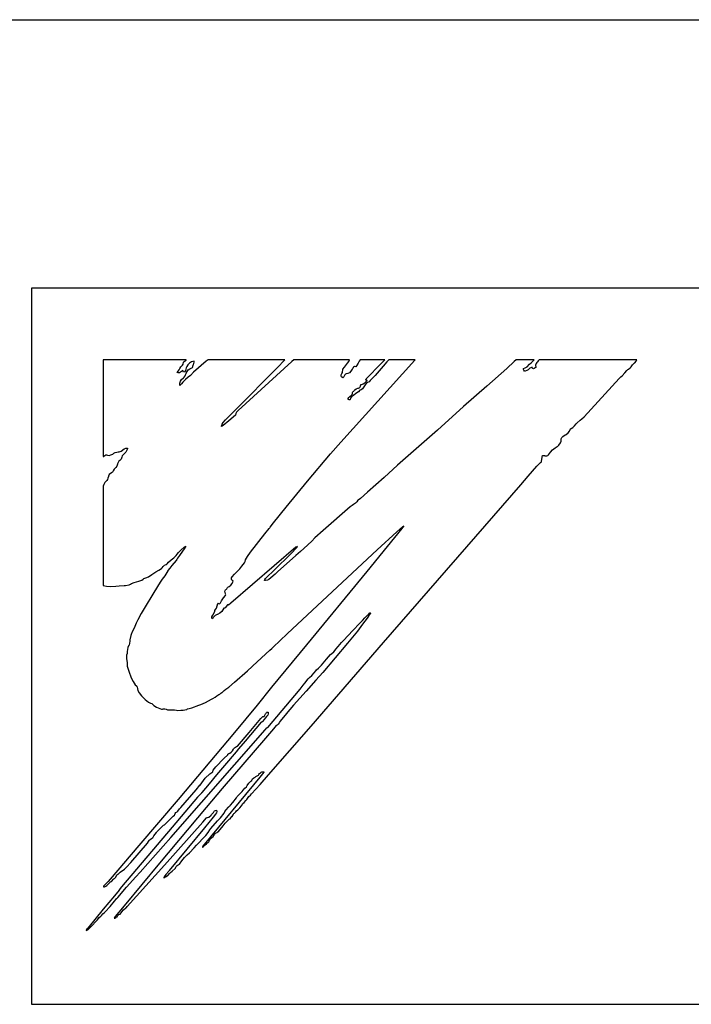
# Model space of a CAD drawing. Extents: x 90 to 1223, y 50 to 821.
# Tile 22 of 35: x 752 to 756, y 630 to 635. Entities that reach past the tile are written whole.
import ezdxf

# ---------------------------------------------------------------- set-up
doc = ezdxf.new("R2010")
doc.units = 0
doc.header["$LTSCALE"] = 69.3
doc.layers.add('ALL_CURVE', color=7, linetype='CONTINUOUS')
doc.layers.add('ALL_FEATURES', color=7, linetype='CONTINUOUS')

msp = doc.modelspace()

# ---------------------------------------------------------------- linework, layer by layer
at = {"layer": 'ALL_CURVE', "color": 4, "linetype": 'CONTINUOUS'}
for p, q in [((752.25, 633.75), (752.25, 629.75)), ((789.25, 633.75), (752.25, 633.75)), ((752.25, 629.75), (770.25, 629.75))]:
    msp.add_line(p, q, dxfattribs=at)
at = {"layer": 'ALL_FEATURES', "color": 7, "linetype": 'CONTINUOUS'}
for p, q in [((691.75, 635.25), (789.75, 635.25)), ((752.65, 633.35), (752.65, 632.8096)), ((753.1146, 633.35), (752.65, 633.35)), ((753.0936, 633.3207), (753.0971, 633.3267)), ((753.0971, 633.3267), (753.0986, 633.3375)), ((753.0986, 633.3375), (753.1029, 633.3407)), ((753.1029, 633.3407), (753.1133, 633.3484)), ((753.1133, 633.3484), (753.1146, 633.35)), ((753.1331, 633.3315), (753.1238, 633.3215)), ((753.1381, 633.3351), (753.1331, 633.3315)), ((753.1438, 633.3381), (753.1381, 633.3351)), ((753.1582, 633.3425), (753.1438, 633.3381)), ((753.1521, 633.3174), (753.1551, 633.3251)), ((753.2255, 633.3421), (753.1551, 633.2804)), ((753.1551, 633.3251), (753.1573, 633.3294)), ((753.1573, 633.3294), (753.1591, 633.3368)), ((753.1591, 633.3368), (753.1582, 633.3425)), ((753.2302, 633.3464), (753.2255, 633.3421)), ((753.2354, 633.35), (753.2302, 633.3464)), ((753.6656, 633.35), (753.2354, 633.35)), ((753.7047, 633.341), (753.4049, 633.0666)), ((753.6246, 633.3077), (753.6635, 633.3476)), ((753.6635, 633.3476), (753.6656, 633.35)), ((753.7148, 633.35), (753.7047, 633.341)), ((754.0265, 633.35), (753.7148, 633.35)), ((753.9783, 632.8904), (754.3919, 633.3476)), ((754.0096, 633.3235), (754.0158, 633.3308)), ((754.0158, 633.3308), (754.0229, 633.3408)), ((754.0229, 633.3408), (754.0265, 633.35)), ((754.0743, 633.3322), (754.0652, 633.3164)), ((754.0799, 633.3419), (754.0743, 633.3322)), ((754.0858, 633.35), (754.0799, 633.3419)), ((754.2236, 633.35), (754.0858, 633.35)), ((754.1866, 633.3122), (754.2057, 633.3315)), ((754.2057, 633.3315), (754.2236, 633.35)), ((754.2357, 633.3394), (754.2144, 633.3146)), ((754.2455, 633.35), (754.2357, 633.3394)), ((754.3939, 633.35), (754.2455, 633.35)), ((754.3919, 633.3476), (754.3939, 633.35)), ((754.9467, 633.3402), (754.9052, 633.3021)), ((754.9577, 633.35), (754.9467, 633.3402)), ((755.0589, 633.35), (754.9577, 633.35)), ((755.0186, 633.3118), (755.0329, 633.3251)), ((755.0329, 633.3251), (755.041, 633.3336)), ((755.041, 633.3336), (755.0537, 633.3464)), ((755.0537, 633.3464), (755.0589, 633.35)), ((755.0687, 633.329), (755.0664, 633.3203)), ((755.0731, 633.335), (755.0687, 633.329)), ((755.0737, 633.3355), (755.0731, 633.335)), ((755.0777, 633.3391), (755.0737, 633.3355)), ((755.081, 633.3436), (755.0777, 633.3391)), ((755.0865, 633.35), (755.081, 633.3436)), ((755.6326, 633.35), (755.0865, 633.35)), ((755.6072, 633.3216), (755.6188, 633.3325)), ((755.6188, 633.3325), (755.6205, 633.334)), ((755.6205, 633.334), (755.6286, 633.3425)), ((755.6286, 633.3425), (755.6326, 633.35)), ((753.0642, 633.2785), (753.0685, 633.2862)), ((753.0689, 633.2771), (753.0642, 633.2785)), ((753.0685, 633.2862), (753.0742, 633.2936)), ((753.0761, 633.278), (753.0689, 633.2771)), ((753.0742, 633.2936), (753.0787, 633.3012)), ((753.0828, 633.2804), (753.0761, 633.278)), ((753.0787, 633.3012), (753.0845, 633.3117)), ((753.0869, 633.2839), (753.0828, 633.2804)), ((753.0845, 633.3117), (753.0909, 633.3182)), ((753.0909, 633.2883), (753.0869, 633.2839)), ((753.0909, 633.3182), (753.0936, 633.3207)), ((753.0949, 633.2903), (753.0909, 633.2883)), ((753.0967, 633.2843), (753.0949, 633.2903)), ((753.0992, 633.2807), (753.0967, 633.2843)), ((753.1036, 633.2829), (753.0992, 633.2807)), ((753.1067, 633.2854), (753.1036, 633.2829)), ((753.1103, 633.2911), (753.1067, 633.2854)), ((753.1082, 633.2615), (753.1131, 633.275)), ((753.1132, 633.3044), (753.1103, 633.2911)), ((753.1131, 633.275), (753.1187, 633.2857)), ((753.1167, 633.312), (753.1132, 633.3044)), ((753.1238, 633.3215), (753.1167, 633.312)), ((753.1187, 633.2857), (753.1256, 633.2937)), ((753.1256, 633.2937), (753.1343, 633.299)), ((753.1343, 633.299), (753.1458, 633.305)), ((753.1551, 633.2804), (753.1373, 633.2632)), ((753.1458, 633.305), (753.1487, 633.3076)), ((753.1487, 633.3076), (753.1504, 633.3102)), ((753.1504, 633.3102), (753.1518, 633.3161)), ((753.1518, 633.3161), (753.1521, 633.3174)), ((753.392, 633.0731), (753.6246, 633.3077)), ((753.9793, 633.2664), (753.9829, 633.2743)), ((753.9829, 633.2743), (753.9864, 633.2795)), ((753.9864, 633.2795), (753.9879, 633.284)), ((753.9879, 633.284), (753.9882, 633.293)), ((753.9882, 633.293), (753.9883, 633.2937)), ((753.9883, 633.2937), (753.9895, 633.2984)), ((753.9895, 633.2984), (753.9976, 633.309)), ((753.9976, 633.309), (754.0096, 633.3235)), ((754.004, 633.2703), (753.9997, 633.2654)), ((754.0084, 633.2717), (754.004, 633.2703)), ((754.0171, 633.2731), (754.0084, 633.2717)), ((754.0257, 633.2777), (754.0171, 633.2731)), ((754.0341, 633.2858), (754.0257, 633.2777)), ((754.0419, 633.2974), (754.0341, 633.2858)), ((754.0444, 633.3021), (754.0419, 633.2974)), ((754.047, 633.3066), (754.0444, 633.3021)), ((754.0496, 633.3095), (754.047, 633.3066)), ((754.0546, 633.312), (754.0496, 633.3095)), ((754.0615, 633.3117), (754.0546, 633.312)), ((754.0652, 633.3164), (754.0615, 633.3117)), ((754.1359, 633.2609), (754.1866, 633.3122)), ((754.2144, 633.3146), (754.1698, 633.2633)), ((754.9052, 633.3021), (754.7944, 633.2038)), ((754.9978, 633.3006), (754.9988, 633.3018)), ((754.9978, 633.2967), (754.9978, 633.3006)), ((755.0002, 633.2918), (754.9978, 633.2967)), ((754.9988, 633.3018), (755.0083, 633.3049)), ((755.0048, 633.2871), (755.0002, 633.2918)), ((755.0082, 633.2863), (755.0048, 633.2871)), ((755.018, 633.2901), (755.0082, 633.2863)), ((755.0083, 633.3049), (755.0186, 633.3118)), ((755.0245, 633.2942), (755.018, 633.2901)), ((755.0299, 633.2996), (755.0245, 633.2942)), ((755.0348, 633.3042), (755.0299, 633.2996)), ((755.0433, 633.3079), (755.0348, 633.3042)), ((755.0467, 633.309), (755.0433, 633.3079)), ((755.0497, 633.3024), (755.0467, 633.309)), ((755.0516, 633.3008), (755.0497, 633.3024)), ((755.0536, 633.3002), (755.0516, 633.3008)), ((755.0582, 633.3012), (755.0536, 633.3002)), ((755.0642, 633.3053), (755.0582, 633.3012)), ((755.0672, 633.3077), (755.0642, 633.3053)), ((755.0664, 633.3203), (755.0672, 633.3077)), ((755.549, 633.2603), (755.5655, 633.2769)), ((755.5655, 633.2769), (755.5757, 633.29)), ((755.5757, 633.29), (755.5813, 633.2961)), ((755.5813, 633.2961), (755.5846, 633.2985)), ((755.5846, 633.2985), (755.5943, 633.3056)), ((755.5943, 633.3056), (755.5996, 633.3117)), ((755.5996, 633.3117), (755.6072, 633.3216)), ((753.0781, 633.2072), (753.0784, 633.2203)), ((753.0784, 633.2203), (753.0796, 633.2261)), ((753.0796, 633.2261), (753.0815, 633.2311)), ((753.0881, 633.2168), (753.0807, 633.2085)), ((753.0815, 633.2311), (753.0874, 633.2398)), ((753.0874, 633.2398), (753.0979, 633.2495)), ((753.0951, 633.2251), (753.0881, 633.2168)), ((753.1103, 633.241), (753.0951, 633.2251)), ((753.0979, 633.2495), (753.1021, 633.2535)), ((753.1021, 633.2535), (753.1082, 633.2615)), ((753.1256, 633.2534), (753.1103, 633.241)), ((753.1373, 633.2632), (753.1256, 633.2534)), ((753.979, 633.2602), (753.9793, 633.2664)), ((753.9819, 633.2548), (753.979, 633.2602)), ((753.9889, 633.2503), (753.9819, 633.2548)), ((753.9914, 633.251), (753.9889, 633.2503)), ((753.9946, 633.2558), (753.9914, 633.251)), ((753.9997, 633.2654), (753.9946, 633.2558)), ((754.0954, 633.212), (754.1031, 633.2151)), ((754.1031, 633.2151), (754.1124, 633.2223)), ((754.1124, 633.2223), (754.1225, 633.233)), ((754.1203, 633.2184), (754.113, 633.2096)), ((754.1173, 633.2394), (754.1197, 633.243)), ((754.1184, 633.2373), (754.1173, 633.2394)), ((754.1229, 633.2359), (754.1184, 633.2373)), ((754.1197, 633.243), (754.1359, 633.2609)), ((754.1266, 633.2227), (754.1203, 633.2184)), ((754.1225, 633.233), (754.1248, 633.2354)), ((754.1248, 633.2354), (754.1229, 633.2359)), ((754.1362, 633.228), (754.1266, 633.2227)), ((754.1421, 633.2339), (754.1362, 633.228)), ((754.1698, 633.2633), (754.1421, 633.2339)), ((755.3371, 633.0316), (755.5335, 633.2466)), ((755.5335, 633.2466), (755.5423, 633.2544)), ((755.5423, 633.2544), (755.549, 633.2603)), ((753.0807, 633.2085), (753.0781, 633.2072)), ((754.0415, 633.1558), (754.0435, 633.1619)), ((754.0432, 633.167), (754.0447, 633.1717)), ((754.0435, 633.1619), (754.0432, 633.167)), ((754.0447, 633.1717), (754.0468, 633.1738)), ((754.0468, 633.1738), (754.0501, 633.1758)), ((754.0624, 633.1611), (754.0481, 633.1516)), ((754.0501, 633.1758), (754.0525, 633.1784)), ((754.0525, 633.1784), (754.0566, 633.1833)), ((754.0566, 633.1833), (754.0634, 633.1883)), ((754.076, 633.1712), (754.0624, 633.1611)), ((754.0634, 633.1883), (754.0723, 633.191)), ((754.0723, 633.191), (754.077, 633.1923)), ((754.0844, 633.1802), (754.076, 633.1712)), ((754.077, 633.1923), (754.0832, 633.1963)), ((754.0832, 633.1963), (754.0873, 633.2027)), ((754.0913, 633.1826), (754.0844, 633.1802)), ((754.0873, 633.2027), (754.0888, 633.2121)), ((754.0888, 633.2121), (754.0954, 633.212)), ((754.0982, 633.1886), (754.0913, 633.1826)), ((754.1065, 633.1998), (754.0982, 633.1886)), ((754.113, 633.2096), (754.1065, 633.1998)), ((754.7944, 633.2038), (754.6642, 633.0896)), ((754.0192, 633.1339), (754.0224, 633.1395)), ((754.0196, 633.1293), (754.0192, 633.1339)), ((754.0203, 633.1281), (754.0196, 633.1293)), ((754.0238, 633.1257), (754.0203, 633.1281)), ((754.0224, 633.1395), (754.0291, 633.1451)), ((754.0283, 633.1265), (754.0238, 633.1257)), ((754.03, 633.1291), (754.0283, 633.1265)), ((754.0291, 633.1451), (754.0364, 633.1503)), ((754.0326, 633.1361), (754.03, 633.1291)), ((754.0379, 633.1432), (754.0326, 633.1361)), ((754.0364, 633.1503), (754.0415, 633.1558)), ((754.0481, 633.1516), (754.0379, 633.1432)), ((753.349, 633.03), (753.392, 633.0731)), ((753.391, 633.0503), (753.3894, 633.0412)), ((753.3954, 633.0579), (753.391, 633.0503)), ((753.402, 633.0643), (753.3954, 633.0579)), ((753.4049, 633.0666), (753.402, 633.0643)), ((754.6642, 633.0896), (754.5179, 632.9571)), ((753.3156, 632.9902), (753.3211, 632.9993)), ((753.3527, 633.01), (753.3201, 632.983)), ((753.3211, 632.9993), (753.334, 633.0147)), ((753.334, 633.0147), (753.349, 633.03)), ((753.3894, 633.0412), (753.3527, 633.01)), ((755.2927, 632.9921), (755.2986, 632.9987)), ((755.2986, 632.9987), (755.3149, 633.0121)), ((755.3149, 633.0121), (755.3244, 633.0198)), ((755.3244, 633.0198), (755.3371, 633.0316)), ((753.3201, 632.983), (753.3115, 632.9769)), ((753.3115, 632.9769), (753.3119, 632.9812)), ((753.3119, 632.9812), (753.3152, 632.9894)), ((753.3152, 632.9894), (753.3156, 632.9902)), ((754.5179, 632.9571), (754.3547, 632.8137)), ((755.2366, 632.9336), (755.248, 632.9425)), ((755.248, 632.9425), (755.2563, 632.9522)), ((755.2563, 632.9522), (755.262, 632.9639)), ((755.262, 632.9639), (755.2645, 632.9665)), ((755.2645, 632.9665), (755.2739, 632.9728)), ((755.2739, 632.9728), (755.2844, 632.9816)), ((755.2844, 632.9816), (755.2927, 632.9921)), ((753.9208, 632.8247), (753.9783, 632.8904)), ((755.1969, 632.874), (755.2056, 632.8864)), ((755.2056, 632.8864), (755.2096, 632.8955)), ((755.2092, 632.9053), (755.2095, 632.9092)), ((755.2099, 632.9009), (755.2092, 632.9053)), ((755.2095, 632.9092), (755.2123, 632.9158)), ((755.2096, 632.8955), (755.2099, 632.9009)), ((755.2123, 632.9158), (755.2187, 632.922)), ((755.2187, 632.922), (755.2313, 632.9302)), ((755.2313, 632.9302), (755.2366, 632.9336)), ((752.7092, 632.828), (752.7167, 632.8329)), ((752.7167, 632.8329), (752.7256, 632.8351)), ((752.7256, 632.8351), (752.734, 632.8354)), ((752.734, 632.8354), (752.7402, 632.8361)), ((752.7402, 632.8361), (752.7497, 632.8407)), ((752.7497, 632.8407), (752.7679, 632.8536)), ((752.7679, 632.8536), (752.7762, 632.8571)), ((752.7763, 632.8339), (752.7679, 632.8244)), ((752.7762, 632.8571), (752.784, 632.8575)), ((752.783, 632.8463), (752.7763, 632.8339)), ((752.7861, 632.8522), (752.783, 632.8463)), ((752.784, 632.8575), (752.7859, 632.8567)), ((752.7859, 632.8567), (752.7867, 632.8555)), ((752.7867, 632.8555), (752.7861, 632.8522)), ((755.1382, 632.819), (755.1486, 632.8348)), ((755.1486, 632.8348), (755.161, 632.8481)), ((755.161, 632.8481), (755.1746, 632.8586)), ((755.1746, 632.8586), (755.187, 632.8654)), ((755.187, 632.8654), (755.1891, 632.8665)), ((755.1891, 632.8665), (755.1948, 632.8715)), ((755.1948, 632.8715), (755.1969, 632.874)), ((752.65, 632.8096), (752.6536, 632.81)), ((752.6536, 632.81), (752.6573, 632.814)), ((752.6573, 632.814), (752.6598, 632.8164)), ((752.6598, 632.8164), (752.6651, 632.8186)), ((752.6651, 632.8186), (752.6687, 632.8187)), ((752.6687, 632.8187), (752.6732, 632.8178)), ((752.6732, 632.8178), (752.683, 632.8164)), ((752.683, 632.8164), (752.6932, 632.8184)), ((752.6932, 632.8184), (752.7035, 632.8235)), ((752.7035, 632.8235), (752.7092, 632.828)), ((752.7328, 632.7759), (752.7309, 632.769)), ((752.7382, 632.7832), (752.7328, 632.7759)), ((752.7429, 632.7877), (752.7382, 632.7832)), ((752.7511, 632.7951), (752.7429, 632.7877)), ((752.7537, 632.8054), (752.7511, 632.7951)), ((752.7563, 632.8137), (752.7537, 632.8054)), ((752.7599, 632.8176), (752.7563, 632.8137)), ((752.7679, 632.8244), (752.7599, 632.8176)), ((753.7923, 632.6729), (753.9208, 632.8247)), ((754.3547, 632.8137), (754.2954, 632.7613)), ((755.0735, 632.7554), (755.0933, 632.7764)), ((755.0933, 632.7764), (755.0988, 632.7808)), ((755.0988, 632.7808), (755.099, 632.783)), ((755.099, 632.783), (755.1029, 632.8071)), ((755.1029, 632.8071), (755.105, 632.8153)), ((755.105, 632.8153), (755.1153, 632.8147)), ((755.1153, 632.8147), (755.1172, 632.8145)), ((755.1172, 632.8145), (755.1281, 632.8139)), ((755.1281, 632.8139), (755.1344, 632.8154)), ((755.1344, 632.8154), (755.1382, 632.819)), ((752.7002, 632.7206), (752.6907, 632.7159)), ((752.702, 632.7229), (752.7002, 632.7206)), ((752.7053, 632.7291), (752.702, 632.7229)), ((752.7111, 632.7395), (752.7053, 632.7291)), ((752.7145, 632.743), (752.7111, 632.7395)), ((752.7207, 632.748), (752.7145, 632.743)), ((752.7264, 632.7565), (752.7207, 632.748)), ((752.7305, 632.7669), (752.7264, 632.7565)), ((752.7309, 632.769), (752.7305, 632.7669)), ((754.2954, 632.7613), (754.2198, 632.6924)), ((755.0252, 632.7), (755.0735, 632.7554)), ((752.6697, 632.6762), (752.6596, 632.6645)), ((752.6741, 632.6815), (752.6697, 632.6762)), ((752.6769, 632.6896), (752.6741, 632.6815)), ((752.6791, 632.6983), (752.6769, 632.6896)), ((752.6798, 632.7004), (752.6791, 632.6983)), ((752.6841, 632.7092), (752.6798, 632.7004)), ((752.6907, 632.7159), (752.6841, 632.7092)), ((753.672, 632.5279), (753.7923, 632.6729)), ((754.2198, 632.6924), (754.1278, 632.6103)), ((754.9837, 632.6517), (755.0252, 632.7)), ((752.6529, 632.6539), (752.65, 632.6449)), ((752.65, 632.6449), (752.65, 632.0893)), ((752.6596, 632.6645), (752.6529, 632.6539)), ((754.1278, 632.6103), (754.087, 632.5757)), ((754.2163, 631.7717), (754.9837, 632.6517)), ((754.0677, 632.5572), (754.06, 632.5496)), ((754.0723, 632.5658), (754.0677, 632.5572)), ((754.0746, 632.5666), (754.0723, 632.5658)), ((754.087, 632.5757), (754.0746, 632.5666)), ((753.6009, 632.4398), (753.672, 632.5279)), ((754.0308, 632.5294), (753.8787, 632.3961)), ((754.0404, 632.5372), (754.0308, 632.5294)), ((754.048, 632.5417), (754.0404, 632.5372)), ((754.06, 632.5496), (754.048, 632.5417)), ((753.5534, 632.3789), (753.5769, 632.4083)), ((753.5769, 632.4083), (753.5805, 632.4119)), ((753.5805, 632.4119), (753.5824, 632.4153)), ((753.5824, 632.4153), (753.6009, 632.4398)), ((753.8787, 632.3961), (753.8332, 632.3552)), ((754.3185, 632.4075), (754.2373, 632.3069)), ((754.2912, 632.3894), (754.325, 632.4189)), ((754.3302, 632.4227), (754.3185, 632.4075)), ((754.325, 632.4189), (754.3302, 632.4227)), ((753.4731, 632.2753), (753.5534, 632.3789)), ((753.8154, 632.338), (753.7942, 632.3172)), ((753.8332, 632.3552), (753.8154, 632.338)), ((754.1816, 632.2893), (754.2912, 632.3894)), ((753.0715, 632.2745), (753.0858, 632.2891)), ((753.094, 632.2803), (753.0769, 632.2572)), ((753.0858, 632.2891), (753.1032, 632.3035)), ((753.1033, 632.2942), (753.094, 632.2803)), ((753.1032, 632.3035), (753.1116, 632.3092)), ((753.1116, 632.3092), (753.1033, 632.2942)), ((753.726, 632.303), (753.3635, 631.9915)), ((753.6978, 632.2672), (753.7314, 632.3014)), ((753.7311, 632.3042), (753.726, 632.303)), ((753.7357, 632.3064), (753.7311, 632.3042)), ((753.7314, 632.3014), (753.7357, 632.3064)), ((753.7353, 631.8741), (754.1816, 632.2893)), ((753.7716, 632.2961), (753.7527, 632.2797)), ((753.7942, 632.3172), (753.7716, 632.2961)), ((754.2373, 632.3069), (754.1235, 632.1673)), ((753.0141, 632.219), (753.0293, 632.2323)), ((753.0293, 632.2323), (753.0442, 632.2441)), ((753.057, 632.2294), (753.0342, 632.2004)), ((753.0442, 632.2441), (753.0578, 632.2562)), ((753.061, 632.2355), (753.057, 632.2294)), ((753.0578, 632.2562), (753.0639, 632.2639)), ((753.0655, 632.2427), (753.061, 632.2355)), ((753.0639, 632.2639), (753.0715, 632.2745)), ((753.0769, 632.2572), (753.0655, 632.2427)), ((753.4425, 632.2231), (753.4459, 632.2321)), ((753.4459, 632.2321), (753.4568, 632.2522)), ((753.4568, 632.2522), (753.4731, 632.2753)), ((753.6075, 632.1777), (753.6978, 632.2672)), ((753.7261, 632.2572), (753.6236, 632.1661)), ((753.7527, 632.2797), (753.7261, 632.2572)), ((752.945, 632.1664), (752.9616, 632.1755)), ((752.9616, 632.1755), (752.9763, 632.1853)), ((752.9763, 632.1853), (752.9796, 632.1886)), ((752.9796, 632.1886), (752.9849, 632.1964)), ((752.9849, 632.1964), (752.9924, 632.2021)), ((752.9924, 632.2021), (753.0022, 632.2069)), ((753.0116, 632.1716), (752.9941, 632.1442)), ((753.0022, 632.2069), (753.0031, 632.2073)), ((753.0031, 632.2073), (753.0067, 632.2101)), ((753.0067, 632.2101), (753.0141, 632.219)), ((753.012, 632.1723), (753.0116, 632.1716)), ((753.0233, 632.1869), (753.012, 632.1723)), ((753.0342, 632.2004), (753.0233, 632.1869)), ((753.3915, 632.1609), (753.4058, 632.1748)), ((753.4058, 632.1748), (753.4136, 632.1833)), ((753.4136, 632.1833), (753.4243, 632.1965)), ((753.4243, 632.1965), (753.439, 632.2167)), ((753.439, 632.2167), (753.4425, 632.2231)), ((753.5606, 632.1317), (753.6075, 632.1777)), ((752.8485, 632.1137), (752.8657, 632.1191)), ((752.8657, 632.1191), (752.8733, 632.124)), ((752.8733, 632.124), (752.8755, 632.1272)), ((752.8755, 632.1272), (752.877, 632.1289)), ((752.877, 632.1289), (752.8885, 632.1318)), ((752.8885, 632.1318), (752.9024, 632.1386)), ((752.9024, 632.1386), (752.921, 632.151)), ((752.921, 632.151), (752.9324, 632.159)), ((752.9324, 632.159), (752.945, 632.1664)), ((752.9796, 632.124), (752.969, 632.1084)), ((752.9941, 632.1442), (752.9796, 632.124)), ((753.3666, 632.1249), (753.367, 632.1323)), ((753.3691, 632.1192), (753.3666, 632.1249)), ((753.367, 632.1323), (753.37, 632.1371)), ((753.3736, 632.1147), (753.3691, 632.1192)), ((753.37, 632.1371), (753.3836, 632.1528)), ((753.3836, 632.1528), (753.3915, 632.1609)), ((753.551, 632.118), (753.5527, 632.1234)), ((753.5573, 632.118), (753.551, 632.118)), ((753.5527, 632.1234), (753.5574, 632.1286)), ((753.5683, 632.1195), (753.5573, 632.118)), ((753.5574, 632.1286), (753.5606, 632.1317)), ((753.5758, 632.123), (753.5683, 632.1195)), ((753.5868, 632.1318), (753.5758, 632.123)), ((753.6103, 632.1522), (753.5868, 632.1318)), ((753.6236, 632.1661), (753.6103, 632.1522)), ((754.1235, 632.1673), (753.7858, 631.7584)), ((752.65, 632.0893), (752.6679, 632.0854)), ((752.6679, 632.0854), (752.6916, 632.0837)), ((752.6916, 632.0837), (752.7211, 632.0848)), ((752.7211, 632.0848), (752.739, 632.0867)), ((752.739, 632.0867), (752.7664, 632.0893)), ((752.7664, 632.0893), (752.7754, 632.0902)), ((752.7754, 632.0902), (752.7949, 632.0931)), ((752.7949, 632.0931), (752.8033, 632.0964)), ((752.8033, 632.0964), (752.8089, 632.0998)), ((752.8089, 632.0998), (752.8229, 632.1063)), ((752.8229, 632.1063), (752.8485, 632.1137)), ((752.969, 632.1084), (752.9324, 632.0507)), ((753.3305, 632.0586), (753.333, 632.0643)), ((753.333, 632.0643), (753.3354, 632.0667)), ((753.3354, 632.0667), (753.3388, 632.0687)), ((753.3388, 632.0687), (753.341, 632.0713)), ((753.341, 632.0713), (753.3445, 632.0775)), ((753.3445, 632.0775), (753.3465, 632.0795)), ((753.3465, 632.0795), (753.3546, 632.0832)), ((753.3546, 632.0832), (753.3627, 632.0904)), ((753.3627, 632.0904), (753.3703, 632.1012)), ((753.3703, 632.1012), (753.3745, 632.1096)), ((753.3754, 632.1131), (753.3736, 632.1147)), ((753.3745, 632.1096), (753.3754, 632.1131)), ((752.916, 632.0225), (752.895, 631.9883)), ((752.9324, 632.0507), (752.916, 632.0225)), ((753.3105, 632.0036), (753.3224, 632.0199)), ((753.3224, 632.0199), (753.3332, 632.0343)), ((753.3308, 632.0512), (753.3305, 632.0586)), ((753.3336, 632.0421), (753.3308, 632.0512)), ((753.3332, 632.0343), (753.335, 632.038)), ((753.3339, 632.0416), (753.3336, 632.0421)), ((753.335, 632.038), (753.3339, 632.0416)), ((752.895, 631.9883), (752.862, 631.9329)), ((753.273, 631.9505), (753.2785, 631.9548)), ((753.2734, 631.9459), (753.273, 631.9505)), ((753.2785, 631.9548), (753.2833, 631.963)), ((753.2833, 631.963), (753.2875, 631.9757)), ((753.2875, 631.9757), (753.2905, 631.9881)), ((753.2905, 631.9881), (753.2916, 631.9902)), ((753.2916, 631.9902), (753.294, 631.9895)), ((753.294, 631.9895), (753.2979, 631.9876)), ((753.2979, 631.9876), (753.3013, 631.9883)), ((753.3013, 631.9883), (753.3046, 631.9933)), ((753.3046, 631.9933), (753.3105, 632.0036)), ((753.3191, 631.9532), (753.3124, 631.9439)), ((753.3236, 631.9629), (753.3191, 631.9532)), ((753.3266, 631.9625), (753.3236, 631.9629)), ((753.3292, 631.9631), (753.3266, 631.9625)), ((753.3335, 631.9664), (753.3292, 631.9631)), ((753.3419, 631.9794), (753.3335, 631.9664)), ((753.3454, 631.9816), (753.3419, 631.9794)), ((753.3475, 631.9814), (753.3454, 631.9816)), ((753.3499, 631.9803), (753.3475, 631.9814)), ((753.3635, 631.9915), (753.3499, 631.9803)), ((752.8433, 631.8979), (752.8352, 631.8791)), ((752.862, 631.9329), (752.8433, 631.8979)), ((753.2563, 631.9114), (753.2578, 631.9146)), ((753.2576, 631.9076), (753.2563, 631.9114)), ((753.2615, 631.9039), (753.2576, 631.9076)), ((753.2578, 631.9146), (753.2628, 631.9228)), ((753.2648, 631.9099), (753.2615, 631.9039)), ((753.2628, 631.9228), (753.2705, 631.9372)), ((753.2684, 631.9147), (753.2648, 631.9099)), ((753.2765, 631.9216), (753.2684, 631.9147)), ((753.2705, 631.9372), (753.2734, 631.9459)), ((753.2878, 631.9275), (753.2765, 631.9216)), ((753.2893, 631.9282), (753.2878, 631.9275)), ((753.3015, 631.9348), (753.2893, 631.9282)), ((753.3124, 631.9439), (753.3015, 631.9348)), ((754.0984, 631.8946), (754.1125, 631.9092)), ((754.1191, 631.8987), (754.1111, 631.8906)), ((754.1125, 631.9092), (754.1279, 631.9256)), ((754.1281, 631.9128), (754.1191, 631.8987)), ((754.1279, 631.9256), (754.1335, 631.9299)), ((754.1341, 631.9225), (754.1281, 631.9128)), ((754.1335, 631.9299), (754.1387, 631.934)), ((754.1403, 631.9275), (754.1341, 631.9225)), ((754.1387, 631.934), (754.14, 631.9368)), ((754.14, 631.9368), (754.1409, 631.9374)), ((754.1414, 631.9291), (754.1403, 631.9275)), ((754.1409, 631.9374), (754.1421, 631.9371)), ((754.1433, 631.9345), (754.1414, 631.9291)), ((754.1421, 631.9371), (754.1433, 631.9345)), ((752.8275, 631.8598), (752.8103, 631.8242)), ((752.8352, 631.8791), (752.8275, 631.8598)), ((753.6779, 631.8195), (753.7353, 631.8741)), ((754.0449, 631.8372), (754.0846, 631.8799)), ((754.0996, 631.8726), (754.0713, 631.8352)), ((754.0846, 631.8799), (754.0984, 631.8946)), ((754.1111, 631.8906), (754.0996, 631.8726)), ((752.7989, 631.7854), (752.798, 631.7786)), ((752.8041, 631.8102), (752.7989, 631.7854)), ((752.808, 631.8213), (752.8041, 631.8102)), ((752.8103, 631.8242), (752.808, 631.8213)), ((753.6004, 631.7444), (753.6779, 631.8195)), ((753.9929, 631.7823), (754.0449, 631.8372)), ((754.0713, 631.8352), (754.0157, 631.7673)), ((752.785, 631.7327), (752.784, 631.7215)), ((752.7881, 631.744), (752.785, 631.7327)), ((752.7923, 631.7523), (752.7881, 631.744)), ((752.7961, 631.7556), (752.7923, 631.7523)), ((752.798, 631.7786), (752.7961, 631.7556)), ((753.5814, 631.7275), (753.592, 631.7367)), ((753.7858, 631.7584), (753.5905, 631.5208)), ((753.592, 631.7367), (753.6004, 631.7444)), ((753.812, 631.3029), (754.2163, 631.7717)), ((754.0157, 631.7673), (753.8765, 631.6035)), ((753.9464, 631.7288), (753.9508, 631.7335)), ((753.9508, 631.7335), (753.9624, 631.7492)), ((753.9624, 631.7492), (753.9817, 631.7708)), ((753.9817, 631.7708), (753.9929, 631.7823)), ((752.7811, 631.7008), (752.7794, 631.6917)), ((752.7794, 631.6917), (752.7796, 631.6864)), ((752.7796, 631.6864), (752.7808, 631.6799)), ((752.7808, 631.6799), (752.7848, 631.659)), ((752.7832, 631.709), (752.7811, 631.7008)), ((752.784, 631.7215), (752.7832, 631.709)), ((753.5106, 631.6626), (753.5814, 631.7275)), ((753.8694, 631.6442), (753.8976, 631.6782)), ((753.8976, 631.6782), (753.9203, 631.7042)), ((753.9203, 631.7042), (753.9268, 631.7103)), ((753.9268, 631.7103), (753.9379, 631.7192)), ((753.9379, 631.7192), (753.9464, 631.7288)), ((752.7847, 631.6464), (752.784, 631.6424)), ((752.784, 631.6424), (752.784, 631.638)), ((752.784, 631.638), (752.7933, 631.6102)), ((752.7848, 631.659), (752.7847, 631.6464)), ((753.4573, 631.6135), (753.5106, 631.6626)), ((753.8411, 631.6175), (753.8531, 631.6272)), ((753.8531, 631.6272), (753.8694, 631.6442)), ((752.7933, 631.6102), (752.8066, 631.5741)), ((752.8066, 631.5741), (752.8171, 631.5524)), ((753.3831, 631.5502), (753.4573, 631.6135)), ((753.7766, 631.5432), (753.7961, 631.5675)), ((753.7961, 631.5675), (753.8033, 631.5747)), ((753.8033, 631.5747), (753.8164, 631.5862)), ((753.8164, 631.5862), (753.8292, 631.6012)), ((753.8292, 631.6012), (753.8379, 631.6135)), ((753.8379, 631.6135), (753.8411, 631.6175)), ((753.8765, 631.6035), (753.8385, 631.5601)), ((752.8171, 631.5524), (752.8229, 631.5431)), ((752.8229, 631.5431), (752.8296, 631.5343)), ((752.8296, 631.5343), (752.8357, 631.5284)), ((752.8357, 631.5284), (752.8365, 631.5277)), ((752.8365, 631.5277), (752.8399, 631.5227)), ((752.8399, 631.5227), (752.8417, 631.512)), ((752.8417, 631.512), (752.8439, 631.5027)), ((753.3261, 631.5027), (753.3358, 631.5111)), ((753.3358, 631.5111), (753.3472, 631.5173)), ((753.3472, 631.5173), (753.3519, 631.5208)), ((753.3519, 631.5208), (753.3831, 631.5502)), ((753.5905, 631.5208), (753.5111, 631.4219)), ((753.5693, 631.2966), (753.7515, 631.5111)), ((753.7515, 631.5111), (753.7682, 631.5324)), ((753.7682, 631.5324), (753.7766, 631.5432)), ((753.8385, 631.5601), (753.785, 631.4996)), ((752.8439, 631.5027), (752.8507, 631.4899)), ((752.8507, 631.4899), (752.8634, 631.4733)), ((752.8634, 631.4733), (752.8819, 631.4544)), ((753.2547, 631.4544), (753.2624, 631.4589)), ((753.2624, 631.4589), (753.2761, 631.4658)), ((753.2761, 631.4658), (753.2858, 631.4729)), ((753.2858, 631.4729), (753.2955, 631.4801)), ((753.2955, 631.4801), (753.3022, 631.4828)), ((753.3022, 631.4828), (753.3042, 631.4846)), ((753.3042, 631.4846), (753.3079, 631.4888)), ((753.3079, 631.4888), (753.3133, 631.4909)), ((753.3133, 631.4909), (753.3171, 631.493)), ((753.3171, 631.493), (753.3245, 631.501)), ((753.3245, 631.501), (753.3261, 631.5027)), ((753.785, 631.4996), (753.7141, 631.4203)), ((752.8819, 631.4544), (752.8844, 631.4522)), ((752.8844, 631.4522), (752.9025, 631.4382)), ((752.9025, 631.4382), (752.9148, 631.4314)), ((752.9148, 631.4314), (752.9218, 631.4298)), ((752.9218, 631.4298), (752.9247, 631.4271)), ((752.9247, 631.4271), (752.9253, 631.4264)), ((752.9253, 631.4264), (752.9327, 631.4195)), ((752.9327, 631.4195), (752.9483, 631.4105)), ((752.9483, 631.4105), (752.9765, 631.3991)), ((753.1215, 631.3999), (753.1304, 631.4028)), ((753.1304, 631.4028), (753.1459, 631.4069)), ((753.1459, 631.4069), (753.1839, 631.4201)), ((753.1839, 631.4201), (753.1963, 631.4248)), ((753.1963, 631.4248), (753.2224, 631.4353)), ((753.2224, 631.4353), (753.2392, 631.4447)), ((753.2392, 631.4447), (753.2547, 631.4544)), ((753.5111, 631.4219), (753.384, 631.2689)), ((753.7141, 631.4203), (753.6925, 631.3966)), ((752.9765, 631.3991), (752.981, 631.399)), ((752.981, 631.399), (752.9859, 631.3996)), ((752.9859, 631.3996), (752.9952, 631.4)), ((752.9952, 631.4), (753.0018, 631.3981)), ((753.0018, 631.3981), (753.0099, 631.3955)), ((753.0099, 631.3955), (753.0228, 631.3948)), ((753.0228, 631.3948), (753.0319, 631.395)), ((753.0319, 631.395), (753.0486, 631.3948)), ((753.0486, 631.3948), (753.0604, 631.3925)), ((753.0604, 631.3925), (753.0668, 631.3921)), ((753.0668, 631.3921), (753.0838, 631.3933)), ((753.0838, 631.3933), (753.097, 631.3935)), ((753.097, 631.3935), (753.107, 631.3941)), ((753.107, 631.3941), (753.1165, 631.3976)), ((753.1165, 631.3976), (753.1215, 631.3999)), ((753.4653, 631.2676), (753.5318, 631.3466)), ((753.5318, 631.3466), (753.5371, 631.3527)), ((753.5371, 631.3527), (753.5427, 631.3568)), ((753.5427, 631.3568), (753.5495, 631.3575)), ((753.5495, 631.3575), (753.5497, 631.3583)), ((753.5497, 631.3583), (753.5545, 631.3687)), ((753.5553, 631.3484), (753.5498, 631.3412)), ((753.5545, 631.3687), (753.5575, 631.3726)), ((753.5631, 631.3572), (753.5553, 631.3484)), ((753.5575, 631.3726), (753.5613, 631.3758)), ((753.5613, 631.3758), (753.5633, 631.3802)), ((753.5692, 631.3645), (753.5631, 631.3572)), ((753.5633, 631.3802), (753.564, 631.381)), ((753.564, 631.381), (753.5683, 631.3828)), ((753.5683, 631.3828), (753.5727, 631.3814)), ((753.5719, 631.3723), (753.5692, 631.3645)), ((753.5726, 631.3805), (753.5719, 631.3723)), ((753.5727, 631.3814), (753.5726, 631.3805)), ((753.667, 631.365), (753.6373, 631.3295)), ((753.6823, 631.3843), (753.667, 631.365)), ((753.6925, 631.3966), (753.6823, 631.3843)), ((753.5324, 631.3258), (753.4431, 631.2205)), ((753.5358, 631.326), (753.5324, 631.3258)), ((753.5408, 631.33), (753.5358, 631.326)), ((753.5498, 631.3412), (753.5408, 631.33)), ((753.5556, 631.2839), (753.5651, 631.2936)), ((753.5651, 631.2936), (753.5693, 631.2966)), ((753.5746, 631.0323), (753.812, 631.3029)), ((753.6172, 631.3065), (753.6014, 631.2892)), ((753.6213, 631.3101), (753.6172, 631.3065)), ((753.6276, 631.3148), (753.6213, 631.3101)), ((753.6334, 631.3226), (753.6276, 631.3148)), ((753.6346, 631.3246), (753.6334, 631.3226)), ((753.6373, 631.3295), (753.6346, 631.3246)), ((753.0287, 630.6825), (753.5547, 631.283)), ((753.384, 631.2689), (753.0684, 630.8936)), ((753.5562, 631.2362), (753.3141, 630.9552)), ((753.4005, 631.1924), (753.4653, 631.2676)), ((753.5547, 631.283), (753.5556, 631.2839)), ((753.6014, 631.2892), (753.5562, 631.2362)), ((753.3797, 631.1788), (753.3842, 631.1828)), ((753.3842, 631.1828), (753.3955, 631.1905)), ((753.3955, 631.1905), (753.4005, 631.1924)), ((753.4431, 631.2205), (753.4067, 631.1769)), ((753.3248, 631.1222), (753.3456, 631.1428)), ((753.3821, 631.1481), (753.3389, 631.0969)), ((753.3456, 631.1428), (753.3474, 631.1468)), ((753.3474, 631.1468), (753.3528, 631.1504)), ((753.3528, 631.1504), (753.3569, 631.1526)), ((753.3569, 631.1526), (753.3659, 631.1583)), ((753.3659, 631.1583), (753.3726, 631.1656)), ((753.3726, 631.1656), (753.3773, 631.1756)), ((753.3773, 631.1756), (753.3797, 631.1788)), ((753.3931, 631.1601), (753.3821, 631.1481)), ((753.4067, 631.1769), (753.3931, 631.1601)), ((753.2715, 631.0676), (753.2795, 631.0766)), ((753.2795, 631.0766), (753.3248, 631.1222)), ((753.3389, 631.0969), (753.2835, 631.032)), ((753.5262, 631.0194), (753.2134, 630.6419)), ((753.2204, 631.0141), (753.2464, 631.0367)), ((753.2835, 631.032), (753.2426, 630.9823)), ((753.2464, 631.0367), (753.2624, 631.0484)), ((753.2624, 631.0484), (753.2651, 631.0573)), ((753.2651, 631.0573), (753.2715, 631.0676)), ((753.4847, 631.0093), (753.4914, 631.0152)), ((753.4914, 631.0152), (753.4961, 631.0166)), ((753.4961, 631.0166), (753.4987, 631.0182)), ((753.4987, 631.0182), (753.5038, 631.0227)), ((753.5038, 631.0227), (753.5175, 631.0294)), ((753.5175, 631.0294), (753.5204, 631.0343)), ((753.5204, 631.0343), (753.5229, 631.0384)), ((753.5229, 631.0384), (753.5306, 631.0422)), ((753.5472, 631.0459), (753.5262, 631.0194)), ((753.5268, 630.9784), (753.5746, 631.0323)), ((753.5306, 631.0422), (753.5315, 631.0449)), ((753.5315, 631.0449), (753.533, 631.0467)), ((753.533, 631.0467), (753.5374, 631.0482)), ((753.5374, 631.0482), (753.5415, 631.0484)), ((753.5415, 631.0484), (753.5492, 631.049)), ((753.5492, 631.049), (753.5472, 631.0459)), ((753.1697, 630.9479), (753.1901, 630.9734)), ((753.1901, 630.9734), (753.191, 630.9745)), ((753.191, 630.9745), (753.2193, 631.013)), ((753.2426, 630.9823), (753.2004, 630.9339)), ((753.2193, 631.013), (753.2204, 631.0141)), ((753.4414, 630.957), (753.4508, 630.9646)), ((753.4508, 630.9646), (753.4543, 630.9715)), ((753.4543, 630.9715), (753.4647, 630.9849)), ((753.4647, 630.9849), (753.4759, 630.9966)), ((753.4759, 630.9966), (753.4799, 630.9997)), ((753.4794, 630.9259), (753.5268, 630.9784)), ((753.4799, 630.9997), (753.4811, 631.0017)), ((753.4811, 631.0017), (753.4816, 631.0034)), ((753.4816, 631.0034), (753.4847, 631.0093)), ((753.1762, 630.9066), (753.0353, 630.7391)), ((753.0843, 630.8498), (753.1697, 630.9479)), ((753.1864, 630.9166), (753.1762, 630.9066)), ((753.1964, 630.926), (753.1864, 630.9166)), ((753.1991, 630.9289), (753.1964, 630.926)), ((753.1995, 630.9311), (753.1991, 630.9289)), ((753.2004, 630.9339), (753.1995, 630.9311)), ((753.3141, 630.9552), (753.2252, 630.8501)), ((753.3941, 630.9041), (753.399, 630.9109)), ((753.399, 630.9109), (753.4093, 630.9224)), ((753.4093, 630.9224), (753.4263, 630.9389)), ((753.4263, 630.9389), (753.4324, 630.9461)), ((753.4324, 630.9461), (753.4329, 630.9467)), ((753.4329, 630.9467), (753.4414, 630.957)), ((753.4525, 630.8947), (753.4646, 630.9108)), ((753.4646, 630.9108), (753.4725, 630.9187)), ((753.4725, 630.9187), (753.4794, 630.9259)), ((753.0684, 630.8936), (752.8497, 630.6367)), ((753.2252, 630.8501), (752.9656, 630.5393)), ((753.337, 630.8368), (753.3495, 630.8508)), ((753.3495, 630.8508), (753.3528, 630.8541)), ((753.3528, 630.8541), (753.3571, 630.8579)), ((753.3571, 630.8579), (753.3623, 630.8622)), ((753.3623, 630.8622), (753.3741, 630.8764)), ((753.3741, 630.8764), (753.3941, 630.9041)), ((753.414, 630.8474), (753.4233, 630.8582)), ((753.4233, 630.8582), (753.4309, 630.8715)), ((753.4309, 630.8715), (753.4381, 630.8769)), ((753.4381, 630.8769), (753.4478, 630.8883)), ((753.4478, 630.8883), (753.4525, 630.8947)), ((753.0048, 630.7664), (753.0419, 630.8011)), ((753.0419, 630.8011), (753.0488, 630.8074)), ((753.0488, 630.8074), (753.0507, 630.8111)), ((753.0507, 630.8111), (753.0522, 630.8153)), ((753.0522, 630.8153), (753.0559, 630.821)), ((753.0559, 630.821), (753.0629, 630.8256)), ((753.0629, 630.8256), (753.0673, 630.8292)), ((753.0673, 630.8292), (753.0771, 630.841)), ((753.0771, 630.841), (753.0843, 630.8498)), ((753.2653, 630.796), (753.2162, 630.7359)), ((753.2336, 630.7929), (753.2404, 630.7956)), ((753.2404, 630.7956), (753.2541, 630.8067)), ((753.2541, 630.8067), (753.256, 630.8105)), ((753.256, 630.8105), (753.2617, 630.8157)), ((753.2617, 630.8157), (753.2669, 630.8215)), ((753.2783, 630.8129), (753.2653, 630.796)), ((753.2669, 630.8215), (753.2696, 630.8287)), ((753.2696, 630.8287), (753.2714, 630.8305)), ((753.2714, 630.8305), (753.2768, 630.8331)), ((753.2768, 630.8331), (753.2835, 630.8352)), ((753.2828, 630.8203), (753.2783, 630.8129)), ((753.2849, 630.8274), (753.2828, 630.8203)), ((753.2835, 630.8352), (753.2849, 630.8274)), ((753.3053, 630.7921), (753.3268, 630.818)), ((753.3268, 630.818), (753.3285, 630.8207)), ((753.3285, 630.8207), (753.3304, 630.8268)), ((753.3304, 630.8268), (753.337, 630.8368)), ((753.3639, 630.7911), (753.3697, 630.7989)), ((753.3697, 630.7989), (753.3706, 630.7999)), ((753.3706, 630.7999), (753.3771, 630.8081)), ((753.3771, 630.8081), (753.3804, 630.8157)), ((753.3804, 630.8157), (753.3842, 630.8178)), ((753.3842, 630.8178), (753.3911, 630.8253)), ((753.3911, 630.8253), (753.3958, 630.8311)), ((753.3958, 630.8311), (753.4015, 630.8366)), ((753.4015, 630.8366), (753.4049, 630.8377)), ((753.4049, 630.8377), (753.4099, 630.8434)), ((753.4099, 630.8434), (753.414, 630.8474)), ((752.9736, 630.7382), (752.9869, 630.7502)), ((752.9869, 630.7502), (752.9921, 630.7533)), ((752.9921, 630.528), (753.2065, 630.7679)), ((752.9921, 630.7533), (753.0048, 630.7664)), ((753.2065, 630.7679), (753.2279, 630.7909)), ((753.2279, 630.7909), (753.2305, 630.793)), ((753.2305, 630.793), (753.2336, 630.7929)), ((753.2517, 630.7314), (753.2896, 630.774)), ((753.2896, 630.774), (753.3053, 630.7921)), ((753.3044, 630.7272), (753.3195, 630.7474)), ((753.3195, 630.7474), (753.3313, 630.762)), ((753.3313, 630.762), (753.3347, 630.7658)), ((753.3347, 630.7658), (753.3458, 630.7773)), ((753.3458, 630.7773), (753.3509, 630.7806)), ((753.3509, 630.7806), (753.3517, 630.783)), ((753.3517, 630.783), (753.3531, 630.7844)), ((753.3531, 630.7844), (753.3574, 630.7859)), ((753.3574, 630.7859), (753.3599, 630.7869)), ((753.3599, 630.7869), (753.3639, 630.7911)), ((753.0353, 630.7391), (752.7526, 630.4055)), ((752.9301, 630.6838), (752.9338, 630.691)), ((752.9338, 630.691), (752.9471, 630.7088)), ((752.9471, 630.7088), (752.9505, 630.7129)), ((752.9505, 630.7129), (752.9736, 630.7382)), ((753.2162, 630.7359), (753.0185, 630.497)), ((753.2091, 630.6782), (753.2209, 630.6906)), ((753.2209, 630.6906), (753.2231, 630.6934)), ((753.2231, 630.6934), (753.2362, 630.7101)), ((753.2362, 630.7101), (753.2454, 630.7251)), ((753.2454, 630.7251), (753.2517, 630.7314)), ((753.2559, 630.6804), (753.2647, 630.6866)), ((753.2647, 630.6866), (753.2703, 630.6939)), ((753.2703, 630.6939), (753.2727, 630.6984)), ((753.2727, 630.6984), (753.2776, 630.7059)), ((753.2776, 630.7059), (753.2866, 630.7105)), ((753.2866, 630.7105), (753.2887, 630.7114)), ((753.2887, 630.7114), (753.2929, 630.7136)), ((753.2929, 630.7136), (753.3044, 630.7272)), ((752.8497, 630.6367), (752.689, 630.4489)), ((752.8042, 630.5428), (752.8975, 630.6506)), ((752.8975, 630.6506), (752.904, 630.6586)), ((752.8995, 630.537), (753.0287, 630.6825)), ((752.904, 630.6586), (752.9065, 630.6646)), ((752.9065, 630.6646), (752.9093, 630.668)), ((752.9093, 630.668), (752.919, 630.675)), ((752.919, 630.675), (752.9277, 630.6811)), ((752.9277, 630.6811), (752.9301, 630.6838)), ((753.1592, 630.6238), (753.1715, 630.6382)), ((753.1715, 630.6382), (753.1818, 630.65)), ((753.1818, 630.65), (753.2091, 630.6782)), ((753.2043, 630.6305), (753.2041, 630.6283)), ((753.2084, 630.6363), (753.2043, 630.6305)), ((753.2134, 630.6419), (753.2084, 630.6363)), ((753.2098, 630.6299), (753.2104, 630.6306)), ((753.2104, 630.6306), (753.2131, 630.6326)), ((753.2131, 630.6326), (753.215, 630.6367)), ((753.215, 630.6367), (753.2204, 630.641)), ((753.2204, 630.641), (753.2264, 630.6457)), ((753.2264, 630.6457), (753.2305, 630.6516)), ((753.2305, 630.6516), (753.2326, 630.6527)), ((753.2326, 630.6527), (753.2368, 630.6539)), ((753.2368, 630.6539), (753.2411, 630.6575)), ((753.2411, 630.6575), (753.2431, 630.6612)), ((753.2431, 630.6612), (753.2448, 630.6664)), ((753.2448, 630.6664), (753.2457, 630.6693)), ((753.2457, 630.6693), (753.2497, 630.6757)), ((753.2497, 630.6757), (753.2559, 630.6804)), ((753.1045, 630.5693), (753.1192, 630.5842)), ((753.1192, 630.5842), (753.1324, 630.597)), ((753.1324, 630.597), (753.1592, 630.6238)), ((753.2041, 630.6283), (753.2054, 630.6273)), ((753.2054, 630.6273), (753.2067, 630.6274)), ((753.2067, 630.6274), (753.2098, 630.6299)), ((752.9656, 630.5393), (752.7678, 630.3009)), ((752.7799, 630.5156), (752.8042, 630.5428)), ((752.7844, 630.2968), (752.9921, 630.528)), ((752.8566, 630.4883), (752.8995, 630.537)), ((753.0556, 630.5162), (753.0576, 630.5205)), ((753.0576, 630.5205), (753.0628, 630.5261)), ((753.0628, 630.5261), (753.0694, 630.5293)), ((753.0694, 630.5293), (753.0728, 630.5305)), ((753.0728, 630.5305), (753.076, 630.5335)), ((753.076, 630.5335), (753.0901, 630.5508)), ((753.0901, 630.5508), (753.1045, 630.5693)), ((752.7204, 630.4606), (752.7252, 630.4691)), ((752.7252, 630.4691), (752.7262, 630.474)), ((752.7262, 630.474), (752.7311, 630.4766)), ((752.7311, 630.4766), (752.7362, 630.479)), ((752.7362, 630.479), (752.7426, 630.4854)), ((752.7426, 630.4854), (752.7455, 630.4885)), ((752.7455, 630.4885), (752.7515, 630.4934)), ((752.7515, 630.4934), (752.7616, 630.4994)), ((752.7616, 630.4994), (752.7688, 630.5048)), ((752.7688, 630.5048), (752.7799, 630.5156)), ((752.8326, 630.4623), (752.8566, 630.4883)), ((752.9998, 630.4743), (752.991, 630.4615)), ((753.0163, 630.4944), (752.9998, 630.4743)), ((753.0017, 630.4642), (753.0089, 630.4701)), ((753.0089, 630.4701), (753.0139, 630.4719)), ((753.0139, 630.4719), (753.0201, 630.4815)), ((753.0185, 630.497), (753.0163, 630.4944)), ((753.0201, 630.4815), (753.0269, 630.4871)), ((753.0269, 630.4871), (753.036, 630.4945)), ((753.036, 630.4945), (753.0517, 630.508)), ((753.0517, 630.508), (753.0539, 630.5106)), ((753.0539, 630.5106), (753.0556, 630.5162)), ((752.6563, 630.4132), (752.6525, 630.4096)), ((752.6686, 630.4276), (752.6563, 630.4132)), ((752.6573, 630.4064), (752.6655, 630.4102)), ((752.6655, 630.4102), (752.671, 630.4139)), ((752.6782, 630.4365), (752.6686, 630.4276)), ((752.671, 630.4139), (752.6787, 630.4209)), ((752.689, 630.4489), (752.6782, 630.4365)), ((752.6787, 630.4209), (752.6831, 630.427)), ((752.6831, 630.427), (752.6881, 630.4327)), ((752.6881, 630.4327), (752.6916, 630.4349)), ((752.6916, 630.4349), (752.6965, 630.4367)), ((752.6965, 630.4367), (752.7101, 630.4514)), ((752.7101, 630.4514), (752.713, 630.4536)), ((752.713, 630.4536), (752.7188, 630.4585)), ((752.7188, 630.4585), (752.7204, 630.4606)), ((752.781, 630.4051), (752.8326, 630.4623)), ((752.991, 630.4615), (752.9887, 630.456)), ((752.9887, 630.456), (752.9936, 630.4576)), ((752.9936, 630.4576), (753.0005, 630.4631)), ((753.0005, 630.4631), (753.0017, 630.4642)), ((752.7135, 630.3565), (752.6505, 630.2818)), ((752.6525, 630.4096), (752.6515, 630.4058)), ((752.6515, 630.4058), (752.6573, 630.4064)), ((752.7387, 630.3873), (752.7135, 630.3565)), ((752.7312, 630.3462), (752.781, 630.4051)), ((752.7401, 630.3891), (752.7387, 630.3873)), ((752.7526, 630.4055), (752.7401, 630.3891)), ((752.6896, 630.2971), (752.7137, 630.3253)), ((752.7137, 630.3253), (752.7222, 630.3372)), ((752.7678, 630.3009), (752.7172, 630.2404)), ((752.7222, 630.3372), (752.7234, 630.3406)), ((752.7234, 630.3406), (752.7271, 630.3416)), ((752.7271, 630.3416), (752.7306, 630.3454)), ((752.7306, 630.3454), (752.7312, 630.3462)), ((752.6505, 630.2818), (752.5636, 630.1762)), ((752.6363, 630.2422), (752.6424, 630.2475)), ((752.6424, 630.2475), (752.6432, 630.2484)), ((752.6432, 630.2484), (752.6477, 630.2549)), ((752.6477, 630.2549), (752.6552, 630.2612)), ((752.6552, 630.2612), (752.6612, 630.2669)), ((752.6612, 630.2669), (752.6896, 630.2971)), ((752.7281, 630.2392), (752.7318, 630.2458)), ((752.7318, 630.2458), (752.7381, 630.2508)), ((752.7381, 630.2508), (752.7445, 630.2534)), ((752.7445, 630.2534), (752.7542, 630.2671)), ((752.7542, 630.2671), (752.7631, 630.2779)), ((752.7631, 630.2779), (752.7757, 630.2886)), ((752.7757, 630.2886), (752.7796, 630.2913)), ((752.7796, 630.2913), (752.7844, 630.2968)), ((752.5857, 630.1889), (752.6115, 630.2148)), ((752.6115, 630.2148), (752.6176, 630.2215)), ((752.6176, 630.2215), (752.6275, 630.2343)), ((752.6275, 630.2343), (752.6363, 630.2422)), ((752.7128, 630.235), (752.7113, 630.2308)), ((752.7113, 630.2308), (752.7157, 630.2314)), ((752.7172, 630.2404), (752.7128, 630.235)), ((752.7157, 630.2314), (752.7204, 630.2351)), ((752.7204, 630.2351), (752.7217, 630.2362)), ((752.7217, 630.2362), (752.7281, 630.2392)), ((752.557, 630.1677), (752.5556, 630.1622)), ((752.5556, 630.1622), (752.5636, 630.1652)), ((752.5614, 630.1736), (752.557, 630.1677)), ((752.5636, 630.1762), (752.5614, 630.1736)), ((752.5636, 630.1652), (752.5701, 630.1711)), ((752.5701, 630.1712), (752.5857, 630.1889)), ((752.5701, 630.1711), (752.5701, 630.1712))]:
    msp.add_line(p, q, dxfattribs=at)

doc.saveas('drawing.dxf')
